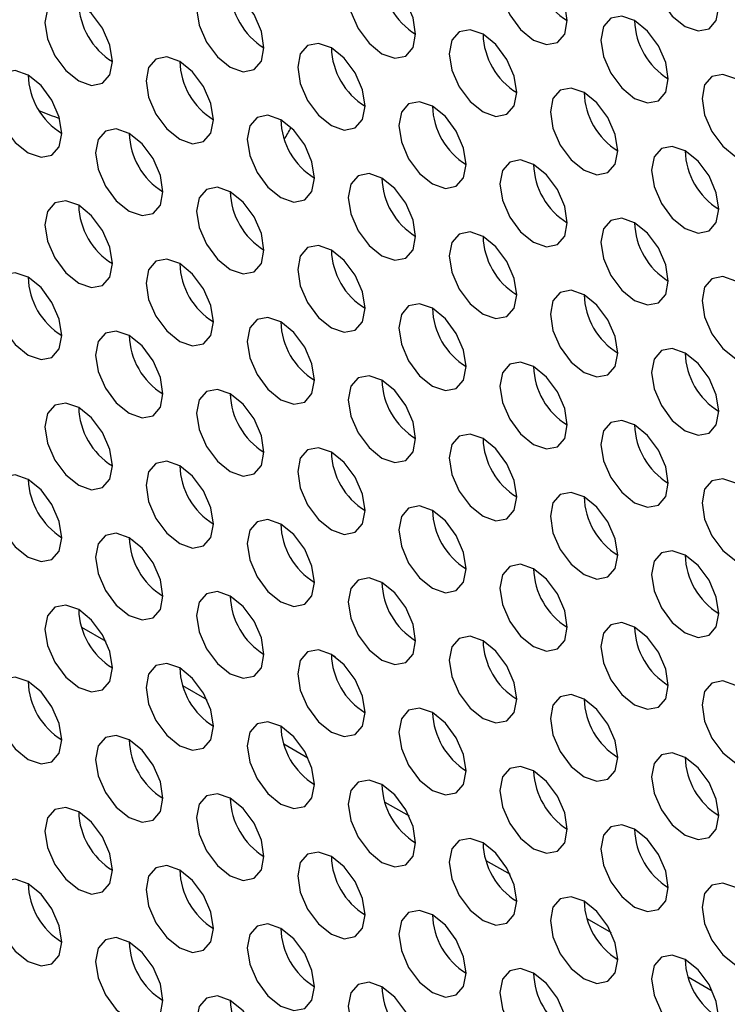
# Model space of a CAD drawing. Header units: millimetres. Extents: x 256 to 1374, y 313 to 1176.
# Tile 122 of 212: x 1081.08 to 1086.03, y 935.59 to 942.48. Entities that reach past the tile are written whole.
import ezdxf

# ---------------------------------------------------------------- set-up
doc = ezdxf.new("R2010")
doc.units = ezdxf.units.MM

msp = doc.modelspace()

# ---------------------------------------------------------------- linework, layer by layer
at = {"color": 7, "linetype": 'Continuous', "lineweight": 30}
for p, q in [((1081.1396, 939.2603), (1081.1651, 939.2456)), ((1081.8467, 938.8521), (1081.8722, 938.8374)), ((1082.5538, 938.4439), (1082.5793, 938.4292)), ((1081.5135, 938.2279), (1081.6828, 938.1302)), ((1083.2609, 938.0357), (1083.2864, 938.021)), ((1082.2206, 937.8197), (1082.3899, 937.722)), ((1083.9681, 937.6275), (1083.9935, 937.6128)), ((1082.9277, 937.4115), (1083.097, 937.3138)), ((1084.6752, 937.2193), (1084.7006, 937.2046)), ((1083.6348, 937.0033), (1083.8041, 936.9056)), ((1085.3823, 936.8111), (1085.4077, 936.7964)), ((1084.3419, 936.5951), (1084.5112, 936.4974)), ((1085.049, 936.1869), (1085.2183, 936.0892)), ((1085.7561, 935.7787), (1085.9254, 935.681))]:
    msp.add_line(p, q, dxfattribs=at)
at = {"color": 7, "linetype": 'Continuous', "lineweight": 30, "flags": 128}
for points in [[(1085.9715, 942.5693), (1085.9536, 942.6838), (1085.9025, 942.8016), (1085.826, 942.9048), (1085.7358, 942.9776), (1085.6456, 943.0089), (1085.5692, 942.9941), (1085.5181, 942.9353), (1085.5001, 942.8415), (1085.5181, 942.7269), (1085.5692, 942.6092), (1085.6456, 942.506), (1085.7358, 942.4332), (1085.826, 942.4019), (1085.9025, 942.4167), (1085.9536, 942.4755), (1085.9715, 942.5693)], [(1084.9109, 942.474), (1084.8929, 942.5885), (1084.8418, 942.7063), (1084.7654, 942.8094), (1084.6752, 942.8822), (1084.585, 942.9136), (1084.5085, 942.8987), (1084.4574, 942.8399), (1084.4395, 942.7461), (1084.4574, 942.6316), (1084.5085, 942.5138), (1084.585, 942.4106), (1084.6752, 942.3379), (1084.7654, 942.3065), (1084.8418, 942.3214), (1084.8929, 942.3802), (1084.9109, 942.474)], [(1083.8502, 942.3786), (1083.8323, 942.4931), (1083.7812, 942.6109), (1083.7047, 942.7141), (1083.6145, 942.7869), (1083.5243, 942.8182), (1083.4478, 942.8033), (1083.3967, 942.7445), (1083.3788, 942.6507), (1083.3967, 942.5362), (1083.4478, 942.4184), (1083.5243, 942.3153), (1083.6145, 942.2425), (1083.7047, 942.2111), (1083.7812, 942.226), (1083.8323, 942.2848), (1083.8502, 942.3786)], [(1082.7895, 942.2832), (1082.7716, 942.3978), (1082.7205, 942.5156), (1082.644, 942.6187), (1082.5538, 942.6915), (1082.4636, 942.7228), (1082.3872, 942.708), (1082.3361, 942.6492), (1082.3181, 942.5554), (1082.3361, 942.4409), (1082.3872, 942.3231), (1082.4636, 942.2199), (1082.5538, 942.1471), (1082.644, 942.1158), (1082.7205, 942.1306), (1082.7716, 942.1894), (1082.7895, 942.2832)], [(1081.7289, 942.1879), (1081.7109, 942.3024), (1081.6599, 942.4202), (1081.5834, 942.5233), (1081.4932, 942.5961), (1081.403, 942.6275), (1081.3265, 942.6126), (1081.2754, 942.5538), (1081.2575, 942.46), (1081.2754, 942.3455), (1081.3265, 942.2277), (1081.403, 942.1246), (1081.4932, 942.0518), (1081.5834, 942.0204), (1081.6599, 942.0353), (1081.7109, 942.0941), (1081.7289, 942.1879)], [(1085.618, 942.0658), (1085.6, 942.1803), (1085.5489, 942.2981), (1085.4725, 942.4012), (1085.3823, 942.474), (1085.2921, 942.5054), (1085.2156, 942.4905), (1085.1645, 942.4317), (1085.1466, 942.3379), (1085.1645, 942.2234), (1085.2156, 942.1056), (1085.2921, 942.0024), (1085.3823, 941.9296), (1085.4725, 941.8983), (1085.5489, 941.9132), (1085.6, 941.972), (1085.618, 942.0658)], [(1084.5573, 941.9704), (1084.5394, 942.0849), (1084.4883, 942.2027), (1084.4118, 942.3059), (1084.3216, 942.3786), (1084.2314, 942.41), (1084.1549, 942.3951), (1084.1038, 942.3363), (1084.0859, 942.2425), (1084.1038, 942.128), (1084.1549, 942.0102), (1084.2314, 941.9071), (1084.3216, 941.8343), (1084.4118, 941.8029), (1084.4883, 941.8178), (1084.5394, 941.8766), (1084.5573, 941.9704)], [(1083.4967, 941.875), (1083.4787, 941.9895), (1083.4276, 942.1073), (1083.3511, 942.2105), (1083.2609, 942.2833), (1083.1708, 942.3146), (1083.0943, 942.2998), (1083.0432, 942.241), (1083.0252, 942.1472), (1083.0432, 942.0327), (1083.0943, 941.9149), (1083.1708, 941.8117), (1083.2609, 941.7389), (1083.3511, 941.7076), (1083.4276, 941.7224), (1083.4787, 941.7812), (1083.4967, 941.875)], [(1082.436, 941.7797), (1082.4181, 941.8942), (1082.367, 942.012), (1082.2905, 942.1151), (1082.2003, 942.1879), (1082.1101, 942.2193), (1082.0336, 942.2044), (1081.9825, 942.1456), (1081.9646, 942.0518), (1081.9825, 941.9373), (1082.0336, 941.8195), (1082.1101, 941.7163), (1082.2003, 941.6436), (1082.2905, 941.6122), (1082.367, 941.6271), (1082.4181, 941.6859), (1082.436, 941.7797)], [(1081.3753, 941.6843), (1081.3574, 941.7988), (1081.3063, 941.9166), (1081.2298, 942.0198), (1081.1396, 942.0926), (1081.0494, 942.1239), (1080.973, 942.1091), (1080.9219, 942.0502), (1080.9039, 941.9564), (1080.9219, 941.8419), (1080.973, 941.7241), (1081.0494, 941.621), (1081.1396, 941.5482), (1081.2298, 941.5168), (1081.3063, 941.5317), (1081.3574, 941.5905), (1081.3753, 941.6843)], [(1086.3251, 941.6576), (1086.3071, 941.7721), (1086.256, 941.8899), (1086.1796, 941.993), (1086.0894, 942.0658), (1085.9992, 942.0972), (1085.9227, 942.0823), (1085.8716, 942.0235), (1085.8537, 941.9297), (1085.8716, 941.8152), (1085.9227, 941.6974), (1085.9992, 941.5942), (1086.0894, 941.5214), (1086.1796, 941.4901), (1086.256, 941.505), (1086.3071, 941.5638), (1086.3251, 941.6576)], [(1085.2644, 941.5622), (1085.2465, 941.6767), (1085.1954, 941.7945), (1085.1189, 941.8977), (1085.0287, 941.9704), (1084.9385, 942.0018), (1084.862, 941.9869), (1084.811, 941.9281), (1084.793, 941.8343), (1084.811, 941.7198), (1084.862, 941.602), (1084.9385, 941.4989), (1085.0287, 941.4261), (1085.1189, 941.3947), (1085.1954, 941.4096), (1085.2465, 941.4684), (1085.2644, 941.5622)], [(1084.2038, 941.4668), (1084.1858, 941.5813), (1084.1347, 941.6991), (1084.0583, 941.8023), (1083.9681, 941.8751), (1083.8779, 941.9064), (1083.8014, 941.8916), (1083.7503, 941.8328), (1083.7324, 941.739), (1083.7503, 941.6245), (1083.8014, 941.5067), (1083.8779, 941.4035), (1083.9681, 941.3307), (1084.0583, 941.2994), (1084.1347, 941.3142), (1084.1858, 941.373), (1084.2038, 941.4668)], [(1083.1431, 941.3715), (1083.1252, 941.486), (1083.0741, 941.6038), (1082.9976, 941.7069), (1082.9074, 941.7797), (1082.8172, 941.8111), (1082.7407, 941.7962), (1082.6896, 941.7374), (1082.6717, 941.6436), (1082.6896, 941.5291), (1082.7407, 941.4113), (1082.8172, 941.3081), (1082.9074, 941.2354), (1082.9976, 941.204), (1083.0741, 941.2189), (1083.1252, 941.2777), (1083.1431, 941.3715)], [(1082.0824, 941.2761), (1082.0645, 941.3906), (1082.0134, 941.5084), (1081.9369, 941.6116), (1081.8467, 941.6844), (1081.7565, 941.7157), (1081.6801, 941.7009), (1081.629, 941.642), (1081.611, 941.5482), (1081.629, 941.4337), (1081.6801, 941.3159), (1081.7565, 941.2128), (1081.8467, 941.14), (1081.9369, 941.1086), (1082.0134, 941.1235), (1082.0645, 941.1823), (1082.0824, 941.2761)], [(1085.9715, 941.154), (1085.9536, 941.2685), (1085.9025, 941.3863), (1085.826, 941.4894), (1085.7358, 941.5622), (1085.6456, 941.5936), (1085.5692, 941.5787), (1085.5181, 941.5199), (1085.5001, 941.4261), (1085.5181, 941.3116), (1085.5692, 941.1938), (1085.6456, 941.0907), (1085.7358, 941.0179), (1085.826, 940.9865), (1085.9025, 941.0014), (1085.9536, 941.0602), (1085.9715, 941.154)], [(1084.9109, 941.0586), (1084.8929, 941.1731), (1084.8418, 941.2909), (1084.7654, 941.3941), (1084.6752, 941.4669), (1084.585, 941.4982), (1084.5085, 941.4834), (1084.4574, 941.4246), (1084.4395, 941.3308), (1084.4574, 941.2162), (1084.5085, 941.0985), (1084.585, 940.9953), (1084.6752, 940.9225), (1084.7654, 940.8912), (1084.8418, 940.906), (1084.8929, 940.9648), (1084.9109, 941.0586)], [(1083.8502, 940.9633), (1083.8323, 941.0778), (1083.7812, 941.1956), (1083.7047, 941.2987), (1083.6145, 941.3715), (1083.5243, 941.4029), (1083.4478, 941.388), (1083.3967, 941.3292), (1083.3788, 941.2354), (1083.3967, 941.1209), (1083.4478, 941.0031), (1083.5243, 940.8999), (1083.6145, 940.8272), (1083.7047, 940.7958), (1083.7812, 940.8107), (1083.8323, 940.8695), (1083.8502, 940.9633)], [(1082.7895, 940.8679), (1082.7716, 940.9824), (1082.7205, 941.1002), (1082.644, 941.2034), (1082.5538, 941.2762), (1082.4636, 941.3075), (1082.3872, 941.2926), (1082.3361, 941.2338), (1082.3181, 941.14), (1082.3361, 941.0255), (1082.3872, 940.9077), (1082.4636, 940.8046), (1082.5538, 940.7318), (1082.644, 940.7004), (1082.7205, 940.7153), (1082.7716, 940.7741), (1082.7895, 940.8679)], [(1081.7289, 940.7725), (1081.7109, 940.8871), (1081.6599, 941.0049), (1081.5834, 941.108), (1081.4932, 941.1808), (1081.403, 941.2121), (1081.3265, 941.1973), (1081.2754, 941.1385), (1081.2575, 941.0447), (1081.2754, 940.9302), (1081.3265, 940.8124), (1081.403, 940.7092), (1081.4932, 940.6364), (1081.5834, 940.6051), (1081.6599, 940.6199), (1081.7109, 940.6787), (1081.7289, 940.7725)], [(1085.618, 940.6504), (1085.6, 940.7649), (1085.5489, 940.8827), (1085.4725, 940.9859), (1085.3823, 941.0587), (1085.2921, 941.09), (1085.2156, 941.0752), (1085.1645, 941.0164), (1085.1466, 940.9226), (1085.1645, 940.808), (1085.2156, 940.6902), (1085.2921, 940.5871), (1085.3823, 940.5143), (1085.4725, 940.483), (1085.5489, 940.4978), (1085.6, 940.5566), (1085.618, 940.6504)], [(1084.5573, 940.5551), (1084.5394, 940.6696), (1084.4883, 940.7874), (1084.4118, 940.8905), (1084.3216, 940.9633), (1084.2314, 940.9947), (1084.1549, 940.9798), (1084.1038, 940.921), (1084.0859, 940.8272), (1084.1038, 940.7127), (1084.1549, 940.5949), (1084.2314, 940.4917), (1084.3216, 940.419), (1084.4118, 940.3876), (1084.4883, 940.4025), (1084.5394, 940.4613), (1084.5573, 940.5551)], [(1083.4967, 940.4597), (1083.4787, 940.5742), (1083.4276, 940.692), (1083.3511, 940.7952), (1083.2609, 940.868), (1083.1708, 940.8993), (1083.0943, 940.8844), (1083.0432, 940.8256), (1083.0252, 940.7318), (1083.0432, 940.6173), (1083.0943, 940.4995), (1083.1708, 940.3964), (1083.2609, 940.3236), (1083.3511, 940.2922), (1083.4276, 940.3071), (1083.4787, 940.3659), (1083.4967, 940.4597)], [(1082.436, 940.3643), (1082.4181, 940.4789), (1082.367, 940.5967), (1082.2905, 940.6998), (1082.2003, 940.7726), (1082.1101, 940.8039), (1082.0336, 940.7891), (1081.9825, 940.7303), (1081.9646, 940.6365), (1081.9825, 940.522), (1082.0336, 940.4042), (1082.1101, 940.301), (1082.2003, 940.2282), (1082.2905, 940.1969), (1082.367, 940.2117), (1082.4181, 940.2705), (1082.436, 940.3643)], [(1081.3753, 940.269), (1081.3574, 940.3835), (1081.3063, 940.5013), (1081.2298, 940.6044), (1081.1396, 940.6772), (1081.0494, 940.7086), (1080.973, 940.6937), (1080.9219, 940.6349), (1080.9039, 940.5411), (1080.9219, 940.4266), (1080.973, 940.3088), (1081.0494, 940.2056), (1081.1396, 940.1329), (1081.2298, 940.1015), (1081.3063, 940.1164), (1081.3574, 940.1752), (1081.3753, 940.269)], [(1086.3251, 940.2422), (1086.3071, 940.3567), (1086.256, 940.4745), (1086.1796, 940.5777), (1086.0894, 940.6505), (1085.9992, 940.6818), (1085.9227, 940.667), (1085.8716, 940.6082), (1085.8537, 940.5144), (1085.8716, 940.3998), (1085.9227, 940.282), (1085.9992, 940.1789), (1086.0894, 940.1061), (1086.1796, 940.0748), (1086.256, 940.0896), (1086.3071, 940.1484), (1086.3251, 940.2422)], [(1085.2644, 940.1469), (1085.2465, 940.2614), (1085.1954, 940.3792), (1085.1189, 940.4823), (1085.0287, 940.5551), (1084.9385, 940.5865), (1084.862, 940.5716), (1084.811, 940.5128), (1084.793, 940.419), (1084.811, 940.3045), (1084.862, 940.1867), (1084.9385, 940.0835), (1085.0287, 940.0107), (1085.1189, 939.9794), (1085.1954, 939.9943), (1085.2465, 940.0531), (1085.2644, 940.1469)], [(1084.2038, 940.0515), (1084.1858, 940.166), (1084.1347, 940.2838), (1084.0583, 940.387), (1083.9681, 940.4597), (1083.8779, 940.4911), (1083.8014, 940.4762), (1083.7503, 940.4174), (1083.7324, 940.3236), (1083.7503, 940.2091), (1083.8014, 940.0913), (1083.8779, 939.9882), (1083.9681, 939.9154), (1084.0583, 939.884), (1084.1347, 939.8989), (1084.1858, 939.9577), (1084.2038, 940.0515)], [(1083.1431, 939.9561), (1083.1252, 940.0706), (1083.0741, 940.1884), (1082.9976, 940.2916), (1082.9074, 940.3644), (1082.8172, 940.3957), (1082.7407, 940.3809), (1082.6896, 940.3221), (1082.6717, 940.2283), (1082.6896, 940.1138), (1082.7407, 939.996), (1082.8172, 939.8928), (1082.9074, 939.82), (1082.9976, 939.7887), (1083.0741, 939.8035), (1083.1252, 939.8623), (1083.1431, 939.9561)], [(1082.0824, 939.8608), (1082.0645, 939.9753), (1082.0134, 940.0931), (1081.9369, 940.1962), (1081.8467, 940.269), (1081.7565, 940.3004), (1081.6801, 940.2855), (1081.629, 940.2267), (1081.611, 940.1329), (1081.629, 940.0184), (1081.6801, 939.9006), (1081.7565, 939.7974), (1081.8467, 939.7247), (1081.9369, 939.6933), (1082.0134, 939.7082), (1082.0645, 939.767), (1082.0824, 939.8608)], [(1085.9715, 939.7387), (1085.9536, 939.8532), (1085.9025, 939.971), (1085.826, 940.0741), (1085.7358, 940.1469), (1085.6456, 940.1783), (1085.5692, 940.1634), (1085.5181, 940.1046), (1085.5001, 940.0108), (1085.5181, 939.8963), (1085.5692, 939.7785), (1085.6456, 939.6753), (1085.7358, 939.6025), (1085.826, 939.5712), (1085.9025, 939.586), (1085.9536, 939.6449), (1085.9715, 939.7387)], [(1084.9109, 939.6433), (1084.8929, 939.7578), (1084.8418, 939.8756), (1084.7654, 939.9787), (1084.6752, 940.0515), (1084.585, 940.0829), (1084.5085, 940.068), (1084.4574, 940.0092), (1084.4395, 939.9154), (1084.4574, 939.8009), (1084.5085, 939.6831), (1084.585, 939.58), (1084.6752, 939.5072), (1084.7654, 939.4758), (1084.8418, 939.4907), (1084.8929, 939.5495), (1084.9109, 939.6433)], [(1083.8502, 939.5479), (1083.8323, 939.6624), (1083.7812, 939.7802), (1083.7047, 939.8834), (1083.6145, 939.9562), (1083.5243, 939.9875), (1083.4478, 939.9727), (1083.3967, 939.9139), (1083.3788, 939.8201), (1083.3967, 939.7055), (1083.4478, 939.5878), (1083.5243, 939.4846), (1083.6145, 939.4118), (1083.7047, 939.3805), (1083.7812, 939.3953), (1083.8323, 939.4541), (1083.8502, 939.5479)], [(1082.7895, 939.4526), (1082.7716, 939.5671), (1082.7205, 939.6849), (1082.644, 939.788), (1082.5538, 939.8608), (1082.4636, 939.8922), (1082.3872, 939.8773), (1082.3361, 939.8185), (1082.3181, 939.7247), (1082.3361, 939.6102), (1082.3872, 939.4924), (1082.4636, 939.3892), (1082.5538, 939.3165), (1082.644, 939.2851), (1082.7205, 939.3), (1082.7716, 939.3588), (1082.7895, 939.4526)], [(1081.7289, 939.3572), (1081.7109, 939.4717), (1081.6599, 939.5895), (1081.5834, 939.6927), (1081.4932, 939.7654), (1081.403, 939.7968), (1081.3265, 939.7819), (1081.2754, 939.7231), (1081.2575, 939.6293), (1081.2754, 939.5148), (1081.3265, 939.397), (1081.403, 939.2939), (1081.4932, 939.2211), (1081.5834, 939.1897), (1081.6599, 939.2046), (1081.7109, 939.2634), (1081.7289, 939.3572)], [(1085.618, 939.2351), (1085.6, 939.3496), (1085.5489, 939.4674), (1085.4725, 939.5705), (1085.3823, 939.6433), (1085.2921, 939.6747), (1085.2156, 939.6598), (1085.1645, 939.601), (1085.1466, 939.5072), (1085.1645, 939.3927), (1085.2156, 939.2749), (1085.2921, 939.1718), (1085.3823, 939.099), (1085.4725, 939.0676), (1085.5489, 939.0825), (1085.6, 939.1413), (1085.618, 939.2351)], [(1084.5573, 939.1397), (1084.5394, 939.2542), (1084.4883, 939.372), (1084.4118, 939.4752), (1084.3216, 939.548), (1084.2314, 939.5793), (1084.1549, 939.5645), (1084.1038, 939.5057), (1084.0859, 939.4119), (1084.1038, 939.2973), (1084.1549, 939.1795), (1084.2314, 939.0764), (1084.3216, 939.0036), (1084.4118, 938.9723), (1084.4883, 938.9871), (1084.5394, 939.0459), (1084.5573, 939.1397)], [(1083.4967, 939.0444), (1083.4787, 939.1589), (1083.4276, 939.2767), (1083.3511, 939.3798), (1083.2609, 939.4526), (1083.1708, 939.484), (1083.0943, 939.4691), (1083.0432, 939.4103), (1083.0252, 939.3165), (1083.0432, 939.202), (1083.0943, 939.0842), (1083.1708, 938.981), (1083.2609, 938.9083), (1083.3511, 938.8769), (1083.4276, 938.8918), (1083.4787, 938.9506), (1083.4967, 939.0444)], [(1082.436, 938.949), (1082.4181, 939.0635), (1082.367, 939.1813), (1082.2905, 939.2845), (1082.2003, 939.3572), (1082.1101, 939.3886), (1082.0336, 939.3737), (1081.9825, 939.3149), (1081.9646, 939.2211), (1081.9825, 939.1066), (1082.0336, 938.9888), (1082.1101, 938.8857), (1082.2003, 938.8129), (1082.2905, 938.7815), (1082.367, 938.7964), (1082.4181, 938.8552), (1082.436, 938.949)], [(1081.3753, 938.8536), (1081.3574, 938.9682), (1081.3063, 939.086), (1081.2298, 939.1891), (1081.1396, 939.2619), (1081.0494, 939.2932), (1080.973, 939.2784), (1080.9219, 939.2196), (1080.9039, 939.1258), (1080.9219, 939.0113), (1080.973, 938.8935), (1081.0494, 938.7903), (1081.1396, 938.7175), (1081.2298, 938.6862), (1081.3063, 938.701), (1081.3574, 938.7598), (1081.3753, 938.8536)], [(1086.3251, 938.8269), (1086.3071, 938.9414), (1086.256, 939.0592), (1086.1796, 939.1623), (1086.0894, 939.2351), (1085.9992, 939.2665), (1085.9227, 939.2516), (1085.8716, 939.1928), (1085.8537, 939.099), (1085.8716, 938.9845), (1085.9227, 938.8667), (1085.9992, 938.7636), (1086.0894, 938.6908), (1086.1796, 938.6594), (1086.256, 938.6743), (1086.3071, 938.7331), (1086.3251, 938.8269)], [(1085.2644, 938.7315), (1085.2465, 938.846), (1085.1954, 938.9638), (1085.1189, 939.067), (1085.0287, 939.1398), (1084.9385, 939.1711), (1084.862, 939.1563), (1084.811, 939.0975), (1084.793, 939.0037), (1084.811, 938.8891), (1084.862, 938.7713), (1084.9385, 938.6682), (1085.0287, 938.5954), (1085.1189, 938.5641), (1085.1954, 938.5789), (1085.2465, 938.6377), (1085.2644, 938.7315)], [(1084.2038, 938.6362), (1084.1858, 938.7507), (1084.1347, 938.8685), (1084.0583, 938.9716), (1083.9681, 939.0444), (1083.8779, 939.0758), (1083.8014, 939.0609), (1083.7503, 939.0021), (1083.7324, 938.9083), (1083.7503, 938.7938), (1083.8014, 938.676), (1083.8779, 938.5728), (1083.9681, 938.5), (1084.0583, 938.4687), (1084.1347, 938.4835), (1084.1858, 938.5424), (1084.2038, 938.6362)], [(1083.1431, 938.5408), (1083.1252, 938.6553), (1083.0741, 938.7731), (1082.9976, 938.8763), (1082.9074, 938.949), (1082.8172, 938.9804), (1082.7407, 938.9655), (1082.6896, 938.9067), (1082.6717, 938.8129), (1082.6896, 938.6984), (1082.7407, 938.5806), (1082.8172, 938.4775), (1082.9074, 938.4047), (1082.9976, 938.3733), (1083.0741, 938.3882), (1083.1252, 938.447), (1083.1431, 938.5408)], [(1082.0824, 938.4454), (1082.0645, 938.5599), (1082.0134, 938.6777), (1081.9369, 938.7809), (1081.8467, 938.8537), (1081.7565, 938.885), (1081.6801, 938.8702), (1081.629, 938.8114), (1081.611, 938.7176), (1081.629, 938.603), (1081.6801, 938.4853), (1081.7565, 938.3821), (1081.8467, 938.3093), (1081.9369, 938.278), (1082.0134, 938.2928), (1082.0645, 938.3516), (1082.0824, 938.4454)], [(1085.9715, 938.3233), (1085.9536, 938.4378), (1085.9025, 938.5556), (1085.826, 938.6588), (1085.7358, 938.7316), (1085.6456, 938.7629), (1085.5692, 938.7481), (1085.5181, 938.6893), (1085.5001, 938.5955), (1085.5181, 938.4809), (1085.5692, 938.3631), (1085.6456, 938.26), (1085.7358, 938.1872), (1085.826, 938.1558), (1085.9025, 938.1707), (1085.9536, 938.2295), (1085.9715, 938.3233)], [(1084.9109, 938.228), (1084.8929, 938.3425), (1084.8418, 938.4603), (1084.7654, 938.5634), (1084.6752, 938.6362), (1084.585, 938.6676), (1084.5085, 938.6527), (1084.4574, 938.5939), (1084.4395, 938.5001), (1084.4574, 938.3856), (1084.5085, 938.2678), (1084.585, 938.1646), (1084.6752, 938.0918), (1084.7654, 938.0605), (1084.8418, 938.0753), (1084.8929, 938.1342), (1084.9109, 938.228)], [(1083.8502, 938.1326), (1083.8323, 938.2471), (1083.7812, 938.3649), (1083.7047, 938.468), (1083.6145, 938.5408), (1083.5243, 938.5722), (1083.4478, 938.5573), (1083.3967, 938.4985), (1083.3788, 938.4047), (1083.3967, 938.2902), (1083.4478, 938.1724), (1083.5243, 938.0693), (1083.6145, 937.9965), (1083.7047, 937.9651), (1083.7812, 937.98), (1083.8323, 938.0388), (1083.8502, 938.1326)], [(1082.7895, 938.0372), (1082.7716, 938.1517), (1082.7205, 938.2695), (1082.644, 938.3727), (1082.5538, 938.4455), (1082.4636, 938.4768), (1082.3872, 938.462), (1082.3361, 938.4032), (1082.3181, 938.3094), (1082.3361, 938.1948), (1082.3872, 938.077), (1082.4636, 937.9739), (1082.5538, 937.9011), (1082.644, 937.8698), (1082.7205, 937.8846), (1082.7716, 937.9434), (1082.7895, 938.0372)], [(1081.7289, 937.9419), (1081.7109, 938.0564), (1081.6599, 938.1742), (1081.5834, 938.2773), (1081.4932, 938.3501), (1081.403, 938.3815), (1081.3265, 938.3666), (1081.2754, 938.3078), (1081.2575, 938.214), (1081.2754, 938.0995), (1081.3265, 937.9817), (1081.403, 937.8785), (1081.4932, 937.8058), (1081.5834, 937.7744), (1081.6599, 937.7893), (1081.7109, 937.8481), (1081.7289, 937.9419)], [(1085.618, 937.8197), (1085.6, 937.9343), (1085.5489, 938.0521), (1085.4725, 938.1552), (1085.3823, 938.228), (1085.2921, 938.2593), (1085.2156, 938.2445), (1085.1645, 938.1857), (1085.1466, 938.0919), (1085.1645, 937.9774), (1085.2156, 937.8596), (1085.2921, 937.7564), (1085.3823, 937.6836), (1085.4725, 937.6523), (1085.5489, 937.6671), (1085.6, 937.7259), (1085.618, 937.8197)], [(1084.5573, 937.7244), (1084.5394, 937.8389), (1084.4883, 937.9567), (1084.4118, 938.0598), (1084.3216, 938.1326), (1084.2314, 938.164), (1084.1549, 938.1491), (1084.1038, 938.0903), (1084.0859, 937.9965), (1084.1038, 937.882), (1084.1549, 937.7642), (1084.2314, 937.6611), (1084.3216, 937.5883), (1084.4118, 937.5569), (1084.4883, 937.5718), (1084.5394, 937.6306), (1084.5573, 937.7244)], [(1083.4967, 937.629), (1083.4787, 937.7435), (1083.4276, 937.8613), (1083.3511, 937.9645), (1083.2609, 938.0373), (1083.1708, 938.0686), (1083.0943, 938.0538), (1083.0432, 937.995), (1083.0252, 937.9012), (1083.0432, 937.7866), (1083.0943, 937.6688), (1083.1708, 937.5657), (1083.2609, 937.4929), (1083.3511, 937.4616), (1083.4276, 937.4764), (1083.4787, 937.5352), (1083.4967, 937.629)], [(1082.436, 937.5337), (1082.4181, 937.6482), (1082.367, 937.766), (1082.2905, 937.8691), (1082.2003, 937.9419), (1082.1101, 937.9733), (1082.0336, 937.9584), (1081.9825, 937.8996), (1081.9646, 937.8058), (1081.9825, 937.6913), (1082.0336, 937.5735), (1082.1101, 937.4703), (1082.2003, 937.3976), (1082.2905, 937.3662), (1082.367, 937.3811), (1082.4181, 937.4399), (1082.436, 937.5337)], [(1081.3753, 937.4383), (1081.3574, 937.5528), (1081.3063, 937.6706), (1081.2298, 937.7738), (1081.1396, 937.8465), (1081.0494, 937.8779), (1080.973, 937.863), (1080.9219, 937.8042), (1080.9039, 937.7104), (1080.9219, 937.5959), (1080.973, 937.4781), (1081.0494, 937.375), (1081.1396, 937.3022), (1081.2298, 937.2708), (1081.3063, 937.2857), (1081.3574, 937.3445), (1081.3753, 937.4383)], [(1086.3251, 937.4115), (1086.3071, 937.5261), (1086.256, 937.6439), (1086.1796, 937.747), (1086.0894, 937.8198), (1085.9992, 937.8511), (1085.9227, 937.8363), (1085.8716, 937.7775), (1085.8537, 937.6837), (1085.8716, 937.5692), (1085.9227, 937.4514), (1085.9992, 937.3482), (1086.0894, 937.2754), (1086.1796, 937.2441), (1086.256, 937.2589), (1086.3071, 937.3177), (1086.3251, 937.4115)], [(1085.2644, 937.3162), (1085.2465, 937.4307), (1085.1954, 937.5485), (1085.1189, 937.6516), (1085.0287, 937.7244), (1084.9385, 937.7558), (1084.862, 937.7409), (1084.811, 937.6821), (1084.793, 937.5883), (1084.811, 937.4738), (1084.862, 937.356), (1084.9385, 937.2529), (1085.0287, 937.1801), (1085.1189, 937.1487), (1085.1954, 937.1636), (1085.2465, 937.2224), (1085.2644, 937.3162)], [(1084.2038, 937.2208), (1084.1858, 937.3353), (1084.1347, 937.4531), (1084.0583, 937.5563), (1083.9681, 937.6291), (1083.8779, 937.6604), (1083.8014, 937.6456), (1083.7503, 937.5868), (1083.7324, 937.493), (1083.7503, 937.3784), (1083.8014, 937.2606), (1083.8779, 937.1575), (1083.9681, 937.0847), (1084.0583, 937.0534), (1084.1347, 937.0682), (1084.1858, 937.127), (1084.2038, 937.2208)], [(1083.1431, 937.1255), (1083.1252, 937.24), (1083.0741, 937.3578), (1082.9976, 937.4609), (1082.9074, 937.5337), (1082.8172, 937.5651), (1082.7407, 937.5502), (1082.6896, 937.4914), (1082.6717, 937.3976), (1082.6896, 937.2831), (1082.7407, 937.1653), (1082.8172, 937.0621), (1082.9074, 936.9893), (1082.9976, 936.958), (1083.0741, 936.9728), (1083.1252, 937.0317), (1083.1431, 937.1255)], [(1082.0824, 937.0301), (1082.0645, 937.1446), (1082.0134, 937.2624), (1081.9369, 937.3656), (1081.8467, 937.4383), (1081.7565, 937.4697), (1081.6801, 937.4548), (1081.629, 937.396), (1081.611, 937.3022), (1081.629, 937.1877), (1081.6801, 937.0699), (1081.7565, 936.9668), (1081.8467, 936.894), (1081.9369, 936.8626), (1082.0134, 936.8775), (1082.0645, 936.9363), (1082.0824, 937.0301)], [(1085.9715, 936.908), (1085.9536, 937.0225), (1085.9025, 937.1403), (1085.826, 937.2434), (1085.7358, 937.3162), (1085.6456, 937.3476), (1085.5692, 937.3327), (1085.5181, 937.2739), (1085.5001, 937.1801), (1085.5181, 937.0656), (1085.5692, 936.9478), (1085.6456, 936.8447), (1085.7358, 936.7719), (1085.826, 936.7405), (1085.9025, 936.7554), (1085.9536, 936.8142), (1085.9715, 936.908)], [(1084.9109, 936.8126), (1084.8929, 936.9271), (1084.8418, 937.0449), (1084.7654, 937.1481), (1084.6752, 937.2209), (1084.585, 937.2522), (1084.5085, 937.2374), (1084.4574, 937.1786), (1084.4395, 937.0848), (1084.4574, 936.9702), (1084.5085, 936.8524), (1084.585, 936.7493), (1084.6752, 936.6765), (1084.7654, 936.6451), (1084.8418, 936.66), (1084.8929, 936.7188), (1084.9109, 936.8126)], [(1083.8502, 936.7173), (1083.8323, 936.8318), (1083.7812, 936.9496), (1083.7047, 937.0527), (1083.6145, 937.1255), (1083.5243, 937.1569), (1083.4478, 937.142), (1083.3967, 937.0832), (1083.3788, 936.9894), (1083.3967, 936.8749), (1083.4478, 936.7571), (1083.5243, 936.6539), (1083.6145, 936.5811), (1083.7047, 936.5498), (1083.7812, 936.5646), (1083.8323, 936.6235), (1083.8502, 936.7173)], [(1082.7895, 936.6219), (1082.7716, 936.7364), (1082.7205, 936.8542), (1082.644, 936.9573), (1082.5538, 937.0301), (1082.4636, 937.0615), (1082.3872, 937.0466), (1082.3361, 936.9878), (1082.3181, 936.894), (1082.3361, 936.7795), (1082.3872, 936.6617), (1082.4636, 936.5586), (1082.5538, 936.4858), (1082.644, 936.4544), (1082.7205, 936.4693), (1082.7716, 936.5281), (1082.7895, 936.6219)], [(1081.7289, 936.5265), (1081.7109, 936.641), (1081.6599, 936.7588), (1081.5834, 936.862), (1081.4932, 936.9348), (1081.403, 936.9661), (1081.3265, 936.9513), (1081.2754, 936.8925), (1081.2575, 936.7987), (1081.2754, 936.6841), (1081.3265, 936.5663), (1081.403, 936.4632), (1081.4932, 936.3904), (1081.5834, 936.3591), (1081.6599, 936.3739), (1081.7109, 936.4327), (1081.7289, 936.5265)], [(1085.618, 936.4044), (1085.6, 936.5189), (1085.5489, 936.6367), (1085.4725, 936.7399), (1085.3823, 936.8127), (1085.2921, 936.844), (1085.2156, 936.8292), (1085.1645, 936.7703), (1085.1466, 936.6765), (1085.1645, 936.562), (1085.2156, 936.4442), (1085.2921, 936.3411), (1085.3823, 936.2683), (1085.4725, 936.2369), (1085.5489, 936.2518), (1085.6, 936.3106), (1085.618, 936.4044)], [(1084.5573, 936.309), (1084.5394, 936.4236), (1084.4883, 936.5414), (1084.4118, 936.6445), (1084.3216, 936.7173), (1084.2314, 936.7486), (1084.1549, 936.7338), (1084.1038, 936.675), (1084.0859, 936.5812), (1084.1038, 936.4667), (1084.1549, 936.3489), (1084.2314, 936.2457), (1084.3216, 936.1729), (1084.4118, 936.1416), (1084.4883, 936.1564), (1084.5394, 936.2152), (1084.5573, 936.309)], [(1083.4967, 936.2137), (1083.4787, 936.3282), (1083.4276, 936.446), (1083.3511, 936.5491), (1083.2609, 936.6219), (1083.1708, 936.6533), (1083.0943, 936.6384), (1083.0432, 936.5796), (1083.0252, 936.4858), (1083.0432, 936.3713), (1083.0943, 936.2535), (1083.1708, 936.1504), (1083.2609, 936.0776), (1083.3511, 936.0462), (1083.4276, 936.0611), (1083.4787, 936.1199), (1083.4967, 936.2137)], [(1082.436, 936.1183), (1082.4181, 936.2328), (1082.367, 936.3506), (1082.2905, 936.4538), (1082.2003, 936.5266), (1082.1101, 936.5579), (1082.0336, 936.5431), (1081.9825, 936.4843), (1081.9646, 936.3905), (1081.9825, 936.2759), (1082.0336, 936.1581), (1082.1101, 936.055), (1082.2003, 935.9822), (1082.2905, 935.9509), (1082.367, 935.9657), (1082.4181, 936.0245), (1082.436, 936.1183)], [(1081.3753, 936.023), (1081.3574, 936.1375), (1081.3063, 936.2553), (1081.2298, 936.3584), (1081.1396, 936.4312), (1081.0494, 936.4626), (1080.973, 936.4477), (1080.9219, 936.3889), (1080.9039, 936.2951), (1080.9219, 936.1806), (1080.973, 936.0628), (1081.0494, 935.9596), (1081.1396, 935.8868), (1081.2298, 935.8555), (1081.3063, 935.8704), (1081.3574, 935.9292), (1081.3753, 936.023)], [(1086.3251, 935.9962), (1086.3071, 936.1107), (1086.256, 936.2285), (1086.1796, 936.3317), (1086.0894, 936.4045), (1085.9992, 936.4358), (1085.9227, 936.421), (1085.8716, 936.3621), (1085.8537, 936.2683), (1085.8716, 936.1538), (1085.9227, 936.036), (1085.9992, 935.9329), (1086.0894, 935.8601), (1086.1796, 935.8287), (1086.256, 935.8436), (1086.3071, 935.9024), (1086.3251, 935.9962)], [(1085.2644, 935.9008), (1085.2465, 936.0154), (1085.1954, 936.1332), (1085.1189, 936.2363), (1085.0287, 936.3091), (1084.9385, 936.3404), (1084.862, 936.3256), (1084.811, 936.2668), (1084.793, 936.173), (1084.811, 936.0585), (1084.862, 935.9407), (1084.9385, 935.8375), (1085.0287, 935.7647), (1085.1189, 935.7334), (1085.1954, 935.7482), (1085.2465, 935.807), (1085.2644, 935.9008)], [(1084.2038, 935.8055), (1084.1858, 935.92), (1084.1347, 936.0378), (1084.0583, 936.1409), (1083.9681, 936.2137), (1083.8779, 936.2451), (1083.8014, 936.2302), (1083.7503, 936.1714), (1083.7324, 936.0776), (1083.7503, 935.9631), (1083.8014, 935.8453), (1083.8779, 935.7422), (1083.9681, 935.6694), (1084.0583, 935.638), (1084.1347, 935.6529), (1084.1858, 935.7117), (1084.2038, 935.8055)], [(1083.1431, 935.7101), (1083.1252, 935.8246), (1083.0741, 935.9424), (1082.9976, 936.0456), (1082.9074, 936.1184), (1082.8172, 936.1497), (1082.7407, 936.1349), (1082.6896, 936.0761), (1082.6717, 935.9823), (1082.6896, 935.8677), (1082.7407, 935.7499), (1082.8172, 935.6468), (1082.9074, 935.574), (1082.9976, 935.5427), (1083.0741, 935.5575), (1083.1252, 935.6163), (1083.1431, 935.7101)], [(1082.0824, 935.6148), (1082.0645, 935.7293), (1082.0134, 935.8471), (1081.9369, 935.9502), (1081.8467, 936.023), (1081.7565, 936.0544), (1081.6801, 936.0395), (1081.629, 935.9807), (1081.611, 935.8869), (1081.629, 935.7724), (1081.6801, 935.6546), (1081.7565, 935.5514), (1081.8467, 935.4786), (1081.9369, 935.4473), (1082.0134, 935.4622), (1082.0645, 935.521), (1082.0824, 935.6148)], [(1085.9715, 935.4926), (1085.9536, 935.6072), (1085.9025, 935.725), (1085.826, 935.8281), (1085.7358, 935.9009), (1085.6456, 935.9322), (1085.5692, 935.9174), (1085.5181, 935.8586), (1085.5001, 935.7648), (1085.5181, 935.6503), (1085.5692, 935.5325), (1085.6456, 935.4293), (1085.7358, 935.3565), (1085.826, 935.3252), (1085.9025, 935.34), (1085.9536, 935.3988), (1085.9715, 935.4926)], [(1084.9109, 935.3973), (1084.8929, 935.5118), (1084.8418, 935.6296), (1084.7654, 935.7327), (1084.6752, 935.8055), (1084.585, 935.8369), (1084.5085, 935.822), (1084.4574, 935.7632), (1084.4395, 935.6694), (1084.4574, 935.5549), (1084.5085, 935.4371), (1084.585, 935.334), (1084.6752, 935.2612), (1084.7654, 935.2298), (1084.8418, 935.2447), (1084.8929, 935.3035), (1084.9109, 935.3973)], [(1083.8502, 935.3019), (1083.8323, 935.4164), (1083.7812, 935.5342), (1083.7047, 935.6374), (1083.6145, 935.7102), (1083.5243, 935.7415), (1083.4478, 935.7267), (1083.3967, 935.6679), (1083.3788, 935.574), (1083.3967, 935.4595), (1083.4478, 935.3417), (1083.5243, 935.2386), (1083.6145, 935.1658), (1083.7047, 935.1345), (1083.7812, 935.1493), (1083.8323, 935.2081), (1083.8502, 935.3019)], [(1082.7895, 935.2065), (1082.7716, 935.3211), (1082.7205, 935.4389), (1082.644, 935.542), (1082.5538, 935.6148), (1082.4636, 935.6462), (1082.3872, 935.6313), (1082.3361, 935.5725), (1082.3181, 935.4787), (1082.3361, 935.3642), (1082.3872, 935.2464), (1082.4636, 935.1432), (1082.5538, 935.0704), (1082.644, 935.0391), (1082.7205, 935.0539), (1082.7716, 935.1128), (1082.7895, 935.2065)]]:
    msp.add_lwpolyline(points, dxfattribs=at)
at = {"color": 7, "linetype": 'Continuous', "lineweight": 30}
for centre, radius, start, end in [((1085.1706, 942.8961), 0.4957, 181.60081, 238.39327), ((1084.11, 942.8007), 0.4957, 181.60081, 238.39327), ((1083.0493, 942.7053), 0.4957, 181.60081, 238.39327), ((1081.9887, 942.61), 0.4957, 181.60081, 238.39327), ((1085.8777, 942.4879), 0.4957, 181.60129, 238.39279), ((1084.8171, 942.3925), 0.4957, 181.60129, 238.39279), ((1083.7564, 942.2971), 0.4957, 181.60129, 238.39279), ((1082.6958, 942.2018), 0.4957, 181.60129, 238.39279), ((1081.6351, 942.1064), 0.4957, 181.60124, 238.39383), ((1085.5242, 941.9843), 0.4957, 181.60124, 238.39383), ((1084.4635, 941.8889), 0.4957, 181.60124, 238.39383), ((1083.4029, 941.7936), 0.4957, 181.60124, 238.39383), ((1082.3422, 941.6982), 0.4957, 181.60251, 238.39256), ((1086.2313, 941.5761), 0.4957, 181.60081, 238.39327), ((1085.1706, 941.4807), 0.4957, 181.60081, 238.39327), ((1084.11, 941.3854), 0.4957, 181.60081, 238.39327), ((1083.0493, 941.29), 0.4957, 181.60081, 238.39327), ((1081.9887, 941.1946), 0.4957, 181.60081, 238.39327), ((1085.8777, 941.0725), 0.4957, 181.60129, 238.39279), ((1084.8171, 940.9772), 0.4957, 181.60129, 238.39279), ((1083.7564, 940.8818), 0.4957, 181.60129, 238.39279), ((1082.6958, 940.7864), 0.4957, 181.60129, 238.39279), ((1081.6351, 940.6911), 0.4957, 181.60124, 238.39383), ((1085.5242, 940.569), 0.4957, 181.60124, 238.39383), ((1084.4635, 940.4736), 0.4957, 181.60124, 238.39383), ((1083.4029, 940.3782), 0.4957, 181.60124, 238.39383), ((1082.3422, 940.2829), 0.4957, 181.60251, 238.39256), ((1086.2313, 940.1607), 0.4957, 181.60081, 238.39327), ((1085.1706, 940.0654), 0.4957, 181.60081, 238.39327), ((1084.11, 939.97), 0.4957, 181.60081, 238.39327), ((1083.0493, 939.8747), 0.4957, 181.60081, 238.39327), ((1081.9887, 939.7793), 0.4957, 181.60125, 238.39332), ((1085.8777, 939.6572), 0.4957, 181.60129, 238.39279), ((1084.8171, 939.5618), 0.4957, 181.60129, 238.39279), ((1083.7564, 939.4665), 0.4957, 181.60129, 238.39279), ((1082.6958, 939.3711), 0.4957, 181.60174, 238.39284), ((1081.6516, 939.2854), 0.5126, 182.80436, 237.38399), ((1085.5242, 939.1536), 0.4957, 181.60124, 238.39383), ((1084.4635, 939.0583), 0.4957, 181.60124, 238.39383), ((1083.4029, 938.9629), 0.4957, 181.60169, 238.39388), ((1082.3422, 938.8675), 0.4957, 181.60295, 238.39261), ((1086.2313, 938.7454), 0.4957, 181.60081, 238.39327), ((1085.1706, 938.65), 0.4957, 181.60081, 238.39327), ((1084.11, 938.5547), 0.4957, 181.60125, 238.39332), ((1083.0493, 938.4593), 0.4957, 181.60125, 238.39332), ((1081.9887, 938.364), 0.4957, 181.60118, 238.3934), ((1085.8777, 938.2418), 0.4957, 181.60129, 238.39279), ((1084.8171, 938.1465), 0.4957, 181.60174, 238.39284), ((1083.7564, 938.0511), 0.4957, 181.60174, 238.39284), ((1082.6958, 937.9558), 0.4957, 181.60166, 238.39292), ((1081.6351, 937.8604), 0.4957, 181.60161, 238.39395), ((1085.5242, 937.7383), 0.4957, 181.60169, 238.39388), ((1084.4801, 937.6526), 0.5126, 182.80436, 237.38399), ((1083.4029, 937.5476), 0.4957, 181.60161, 238.39395), ((1082.3422, 937.4522), 0.4957, 181.60288, 238.39268), ((1086.2313, 937.3301), 0.4957, 181.60125, 238.39332), ((1085.1872, 937.2444), 0.5126, 182.80556, 237.38279), ((1084.11, 937.1393), 0.4957, 181.60118, 238.3934), ((1083.0493, 937.044), 0.4957, 181.60118, 238.3934), ((1081.9887, 936.9486), 0.4957, 181.60118, 238.3934), ((1085.8777, 936.8265), 0.4957, 181.60174, 238.39284), ((1084.8171, 936.7311), 0.4957, 181.60166, 238.39292), ((1083.7564, 936.6358), 0.4957, 181.60166, 238.39292), ((1082.6958, 936.5404), 0.4957, 181.60166, 238.39292), ((1081.6351, 936.4451), 0.4957, 181.60212, 238.39295), ((1085.5242, 936.3229), 0.4957, 181.60161, 238.39395), ((1084.4635, 936.2276), 0.4957, 181.60161, 238.39395), ((1083.4029, 936.1322), 0.4957, 181.60161, 238.39395), ((1082.3422, 936.0369), 0.4957, 181.60339, 238.39168), ((1086.2313, 935.9147), 0.4957, 181.60118, 238.3934), ((1085.1706, 935.8194), 0.4957, 181.60118, 238.3934), ((1084.11, 935.724), 0.4957, 181.60118, 238.3934), ((1083.0493, 935.6287), 0.4957, 181.60169, 238.3924)]:
    msp.add_arc(centre, radius, start, end, dxfattribs=at)
for centre, start_param, end_param in [((1078.2232, 949.3054), 2.73689, 2.772588), ((1078.2232, 948.7611), 3.322494, 3.351251)]:
    msp.add_ellipse(centre, major_axis=(-4.33, 7.5001), ratio=0.333351, start_param=start_param, end_param=end_param, dxfattribs=at)

doc.saveas('drawing.dxf')
